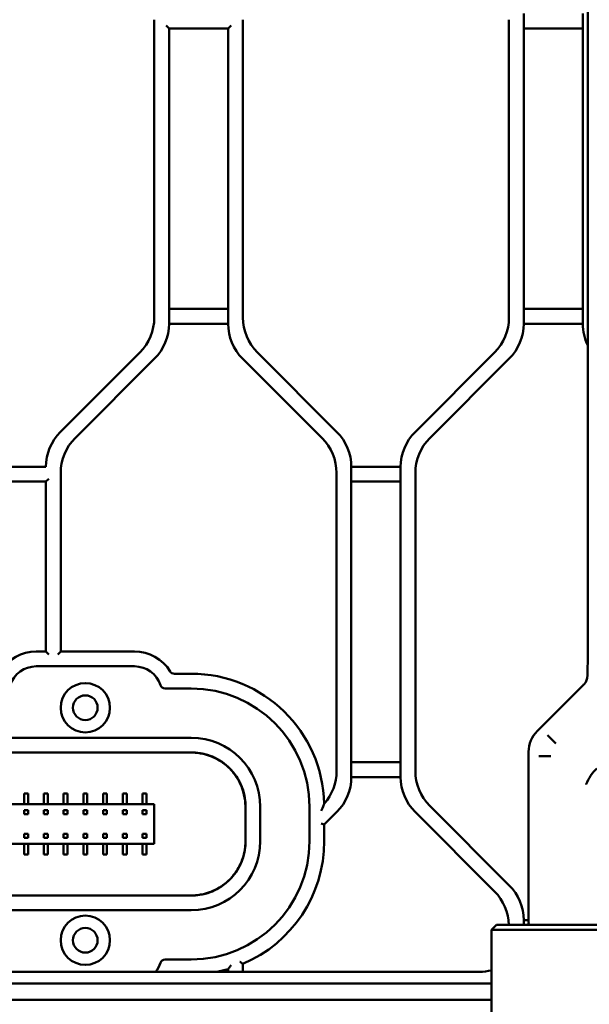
# Model space of a CAD drawing. Header units: millimetres. Extents: x 0 to 14369, y -869 to 2970.
# Tile 223 of 256: x 1278 to 1336, y 2391 to 2491. Entities that reach past the tile are written whole.
import ezdxf

# ---------------------------------------------------------------- set-up
doc = ezdxf.new("R2010")
doc.units = ezdxf.units.MM
doc.header["$LTSCALE"] = 10
doc.layers.add('Bemaßung (ISO)', color=7, linetype='Continuous', lineweight=25)
doc.layers.add('Sichtbar (ISO)', color=7, linetype='Continuous', lineweight=50)
doc.styles.add('Notiztext (DIN)', font='isocpeur.ttf')
doc.dimstyles.new('Standard (DIN)', dxfattribs={"dimscale": 10, "dimtxt": 3.5, "dimasz": 2.5, "dimexe": 3.175, "dimexo": 0.8, "dimgap": 0.8, "dimtad": 1, "dimrnd": 1e-08, "dimzin": 0, "dimtxsty": 'Notiztext (DIN)', "dimcen": 0.09, "dimdle": 10, "dimclrd": 256, "dimclre": 256, "dimclrt": 256, "dimadec": 0, "dimazin": 0, "dimtfac": 1, "dimtmove": 0, "dimatfit": 3, "dimfxl": 1, "dimtolj": 1, "dimtzin": 0, "dimlwd": -1, "dimlwe": -1, "dimarcsym": 0})

# ---------------------------------------------------------------- blocks, each defined once
blk = doc.blocks.new('*D13')
at = {"layer": 'Bemaßung (ISO)', "transparency": 16777216}
for p, q in [((1297.655, 2633.514), (1541.405, 2633.514)), ((1509.655, 1658.514), (1509.655, 2608.514)), ((1293.805, 1633.514), (1541.405, 1633.514))]:
    blk.add_line(p, q, dxfattribs=at)
for points in [[(1505.488, 2608.514), (1513.821, 2608.514), (1509.655, 2633.514)], [(1505.488, 1658.514), (1513.821, 1658.514), (1509.655, 1633.514)]]:
    blk.add_solid(points, dxfattribs=at)
at = {"layer": 'Defpoints', "color": 0, "transparency": 16777216}
for p in [(1289.655, 2633.514), (1509.655, 2633.514), (1285.805, 1633.514)]:
    blk.add_point(p, dxfattribs=at)
at = {"layer": 'Bemaßung (ISO)', "transparency": 16777216, "insert": (1459.655, 2060.889), "char_height": 35, "attachment_point": 1, "rotation": 90, "style": 'Notiztext (DIN)'}
blk.add_mtext('\\A1;1000,00', dxfattribs=at)
blk = doc.blocks.new('*D16')
at = {"layer": 'Bemaßung (ISO)', "transparency": 16777216}
for p, q in [((1319.754, 2563.113), (1623.504, 2563.113)), ((1591.754, 1734.915), (1591.754, 2538.113)), ((1319.754, 1709.915), (1623.504, 1709.915))]:
    blk.add_line(p, q, dxfattribs=at)
for points in [[(1587.587, 2538.113), (1595.921, 2538.113), (1591.754, 2563.113)], [(1587.587, 1734.915), (1595.921, 1734.915), (1591.754, 1709.915)]]:
    blk.add_solid(points, dxfattribs=at)
at = {"layer": 'Defpoints', "color": 0, "transparency": 16777216}
for p in [(1311.754, 2563.113), (1591.754, 2563.113), (1311.754, 1709.915)]:
    blk.add_point(p, dxfattribs=at)
at = {"layer": 'Bemaßung (ISO)', "transparency": 16777216, "insert": (1541.754, 2072.639), "char_height": 35, "attachment_point": 1, "rotation": 90, "style": 'Notiztext (DIN)'}
blk.add_mtext('\\A1;853,20', dxfattribs=at)

msp = doc.modelspace()

# ---------------------------------------------------------------- linework, layer by layer
at = {"layer": 'Sichtbar (ISO)'}
for p, q in [((1336.155, 2544.477), (1336.155, 2426.809)), ((1292.155, 2491.132), (1292.155, 2460.896)), ((1292.155, 2491.132), (1292.155, 2460.896)), ((1301.155, 2460.896), (1301.155, 2491.132)), ((1301.155, 2491.132), (1301.155, 2460.896)), ((1328.155, 2491.132), (1328.155, 2460.896)), ((1328.155, 2460.896), (1328.155, 2491.132)), ((1329.655, 2460.274), (1329.655, 2491.753)), ((1329.655, 2491.753), (1329.655, 2460.274)), ((1335.655, 2491.753), (1335.655, 2460.274)), ((1335.655, 2460.274), (1335.655, 2491.753)), ((1293.355, 2490.553), (1293.655, 2490.253)), ((1293.655, 2460.274), (1293.655, 2490.253)), ((1293.655, 2490.253), (1299.655, 2490.253)), ((1293.655, 2490.253), (1293.655, 2460.274)), ((1299.655, 2490.253), (1299.955, 2490.553)), ((1299.655, 2490.253), (1299.655, 2460.274)), ((1299.655, 2460.274), (1299.655, 2490.253)), ((1329.655, 2490.253), (1335.655, 2490.253)), ((1335.655, 2490.253), (1329.655, 2490.253)), ((1299.655, 2461.774), (1293.655, 2461.774)), ((1293.655, 2461.774), (1299.655, 2461.774)), ((1335.655, 2461.774), (1329.655, 2461.774)), ((1329.655, 2461.774), (1335.655, 2461.774)), ((1293.655, 2460.274), (1299.655, 2460.274)), ((1299.655, 2460.274), (1293.655, 2460.274)), ((1329.655, 2460.274), (1335.655, 2460.274)), ((1335.655, 2460.274), (1329.655, 2460.274)), ((1290.69, 2457.36), (1282.619, 2449.289)), ((1290.69, 2457.36), (1282.619, 2449.289)), ((1310.69, 2449.289), (1302.619, 2457.36)), ((1302.619, 2457.36), (1310.69, 2449.289)), ((1326.69, 2457.36), (1318.619, 2449.289)), ((1318.619, 2449.289), (1326.69, 2457.36)), ((1284.119, 2448.668), (1292.19, 2456.739)), ((1292.19, 2456.739), (1284.119, 2448.668)), ((1301.119, 2456.739), (1309.19, 2448.668)), ((1309.19, 2448.668), (1301.119, 2456.739)), ((1320.119, 2448.668), (1328.19, 2456.739)), ((1328.19, 2456.739), (1320.119, 2448.668)), ((1281.155, 2445.753), (1276.155, 2445.753)), ((1282.655, 2427.014), (1282.655, 2445.132)), ((1282.655, 2445.132), (1282.655, 2427.014)), ((1310.655, 2445.132), (1310.655, 2414.882)), ((1310.655, 2414.882), (1310.655, 2445.132)), ((1312.155, 2414.274), (1312.155, 2445.753)), ((1317.155, 2445.753), (1312.155, 2445.753)), ((1312.155, 2445.753), (1312.155, 2414.274)), ((1312.155, 2445.753), (1317.155, 2445.753)), ((1317.155, 2445.753), (1317.155, 2414.274)), ((1317.155, 2414.274), (1317.155, 2445.753)), ((1318.655, 2414.896), (1318.655, 2445.132)), ((1318.655, 2445.132), (1318.655, 2414.896)), ((1276.155, 2444.253), (1281.155, 2444.253)), ((1281.155, 2444.253), (1281.455, 2444.553)), ((1281.155, 2444.253), (1281.155, 2427.014)), ((1281.155, 2427.014), (1281.155, 2444.253)), ((1312.155, 2444.253), (1317.155, 2444.253)), ((1317.155, 2444.253), (1312.155, 2444.253)), ((1281.155, 2427.014), (1280.155, 2427.014)), ((1280.155, 2427.014), (1281.155, 2427.014)), ((1281.455, 2426.714), (1281.155, 2427.014)), ((1281.155, 2427.014), (1281.455, 2426.714)), ((1282.355, 2426.714), (1282.655, 2427.014)), ((1282.655, 2427.014), (1282.355, 2426.714)), ((1290.155, 2427.014), (1282.655, 2427.014)), ((1282.655, 2427.014), (1290.155, 2427.014)), ((1280.155, 2425.514), (1290.155, 2425.514)), ((1290.155, 2425.514), (1280.155, 2425.514)), ((1295.905, 2424.764), (1294.194, 2424.764)), ((1294.194, 2424.764), (1295.905, 2424.764)), ((1293.247, 2423.264), (1295.905, 2423.264)), ((1295.905, 2423.264), (1293.247, 2423.264)), ((1335.725, 2423.641), (1331.032, 2418.948)), ((1295.906, 2418.264), (1224.404, 2418.264)), ((1224.404, 2418.264), (1295.906, 2418.264)), ((1332.073, 2418.517), (1332.921, 2417.669)), ((1295.916, 2416.776), (1224.393, 2416.776)), ((1224.394, 2416.776), (1295.916, 2416.776)), ((1224.404, 2416.764), (1295.905, 2416.764)), ((1295.905, 2416.764), (1224.404, 2416.764)), ((1330.155, 2416.829), (1330.155, 2399.51)), ((1331.196, 2416.398), (1332.394, 2416.398)), ((1317.155, 2415.774), (1312.155, 2415.774)), ((1312.155, 2415.774), (1317.155, 2415.774)), ((1312.155, 2414.274), (1317.155, 2414.274)), ((1317.155, 2414.274), (1312.155, 2414.274)), ((1278.955, 2412.614), (1279.355, 2412.614)), ((1278.955, 2411.514), (1278.955, 2412.614)), ((1279.355, 2412.614), (1279.355, 2411.514)), ((1280.955, 2412.614), (1281.355, 2412.614)), ((1280.955, 2411.514), (1280.955, 2412.614)), ((1281.355, 2412.614), (1281.355, 2411.514)), ((1282.955, 2412.614), (1283.355, 2412.614)), ((1282.955, 2411.514), (1282.955, 2412.614)), ((1283.355, 2412.614), (1283.355, 2411.514)), ((1284.955, 2412.614), (1285.355, 2412.614)), ((1284.955, 2411.514), (1284.955, 2412.614)), ((1285.355, 2412.614), (1285.355, 2411.514)), ((1286.955, 2412.614), (1287.355, 2412.614)), ((1286.955, 2411.514), (1286.955, 2412.614)), ((1287.355, 2412.614), (1287.355, 2411.514)), ((1288.955, 2412.614), (1289.355, 2412.614)), ((1288.955, 2411.514), (1288.955, 2412.614)), ((1289.355, 2412.614), (1289.355, 2411.514)), ((1290.955, 2412.614), (1291.355, 2412.614)), ((1290.955, 2411.514), (1290.955, 2412.614)), ((1291.355, 2412.614), (1291.355, 2411.514)), ((1292.155, 2411.514), (1228.155, 2411.514)), ((1292.155, 2407.514), (1292.155, 2411.514)), ((1301.405, 2407.763), (1301.405, 2411.264)), ((1301.405, 2411.264), (1301.405, 2407.763)), ((1301.417, 2411.277), (1301.417, 2407.751)), ((1302.904, 2407.763), (1302.904, 2411.265)), ((1302.904, 2411.265), (1302.904, 2407.763)), ((1307.905, 2411.264), (1307.905, 2407.764)), ((1307.905, 2407.764), (1307.905, 2411.264)), ((1328.19, 2403.289), (1320.119, 2411.36)), ((1320.119, 2411.36), (1328.19, 2403.289)), ((1279.355, 2410.912), (1278.955, 2410.912)), ((1278.955, 2410.912), (1278.955, 2410.512)), ((1278.955, 2410.512), (1279.355, 2410.512)), ((1279.355, 2410.512), (1279.355, 2410.912)), ((1281.355, 2410.912), (1280.955, 2410.912)), ((1280.955, 2410.912), (1280.955, 2410.512)), ((1280.955, 2410.912), (1281.355, 2410.912)), ((1280.955, 2410.512), (1280.955, 2410.912)), ((1280.955, 2410.512), (1281.355, 2410.512)), ((1281.355, 2410.512), (1280.955, 2410.512)), ((1281.355, 2410.512), (1281.355, 2410.912)), ((1281.355, 2410.912), (1281.355, 2410.512)), ((1282.955, 2410.912), (1283.355, 2410.912)), ((1282.955, 2410.512), (1282.955, 2410.912)), ((1283.355, 2410.512), (1282.955, 2410.512)), ((1283.355, 2410.912), (1283.355, 2410.512)), ((1284.955, 2410.912), (1285.355, 2410.912)), ((1284.955, 2410.512), (1284.955, 2410.912)), ((1285.355, 2410.512), (1284.955, 2410.512)), ((1285.355, 2410.912), (1285.355, 2410.512)), ((1286.955, 2410.912), (1287.355, 2410.912)), ((1286.955, 2410.512), (1286.955, 2410.912)), ((1287.355, 2410.512), (1286.955, 2410.512)), ((1287.355, 2410.912), (1287.355, 2410.512)), ((1288.955, 2410.912), (1289.355, 2410.912)), ((1288.955, 2410.512), (1288.955, 2410.912)), ((1288.955, 2410.912), (1289.355, 2410.912)), ((1288.955, 2410.512), (1288.955, 2410.912)), ((1289.355, 2410.512), (1288.955, 2410.512)), ((1289.355, 2410.512), (1288.955, 2410.512)), ((1289.355, 2410.912), (1289.355, 2410.512)), ((1289.355, 2410.912), (1289.355, 2410.512)), ((1290.955, 2410.912), (1291.355, 2410.912)), ((1290.955, 2410.512), (1290.955, 2410.912)), ((1290.955, 2410.912), (1291.355, 2410.912)), ((1290.955, 2410.512), (1290.955, 2410.912)), ((1291.355, 2410.512), (1290.955, 2410.512)), ((1291.355, 2410.512), (1290.955, 2410.512)), ((1291.355, 2410.912), (1291.355, 2410.512)), ((1291.355, 2410.912), (1291.355, 2410.512)), ((1309.405, 2409.453), (1310.69, 2410.739)), ((1310.69, 2410.739), (1309.405, 2409.453)), ((1318.619, 2410.739), (1326.69, 2402.668)), ((1326.69, 2402.668), (1318.619, 2410.739)), ((1309.105, 2409.577), (1309.405, 2409.453)), ((1309.405, 2409.453), (1309.105, 2409.577)), ((1309.405, 2407.764), (1309.405, 2409.453)), ((1309.405, 2409.453), (1309.405, 2407.764)), ((1278.955, 2408.516), (1278.955, 2408.116)), ((1279.355, 2408.516), (1278.955, 2408.516)), ((1278.955, 2408.116), (1279.355, 2408.116)), ((1279.355, 2408.116), (1279.355, 2408.516)), ((1280.955, 2408.516), (1280.955, 2408.116)), ((1281.355, 2408.516), (1280.955, 2408.516)), ((1280.955, 2408.116), (1280.955, 2408.516)), ((1280.955, 2408.516), (1281.355, 2408.516)), ((1280.955, 2408.116), (1281.355, 2408.116)), ((1281.355, 2408.116), (1280.955, 2408.116)), ((1281.355, 2408.116), (1281.355, 2408.516)), ((1281.355, 2408.516), (1281.355, 2408.116)), ((1282.955, 2408.116), (1282.955, 2408.516)), ((1282.955, 2408.516), (1283.355, 2408.516)), ((1283.355, 2408.116), (1282.955, 2408.116)), ((1283.355, 2408.516), (1283.355, 2408.116)), ((1284.955, 2408.116), (1284.955, 2408.516)), ((1284.955, 2408.516), (1285.355, 2408.516)), ((1285.355, 2408.116), (1284.955, 2408.116)), ((1285.355, 2408.516), (1285.355, 2408.116)), ((1286.955, 2408.116), (1286.955, 2408.516)), ((1286.955, 2408.516), (1287.355, 2408.516)), ((1287.355, 2408.116), (1286.955, 2408.116)), ((1287.355, 2408.516), (1287.355, 2408.116)), ((1288.955, 2408.116), (1288.955, 2408.516)), ((1288.955, 2408.516), (1289.355, 2408.516)), ((1288.955, 2408.116), (1288.955, 2408.516)), ((1288.955, 2408.516), (1289.355, 2408.516)), ((1289.355, 2408.116), (1288.955, 2408.116)), ((1289.355, 2408.116), (1288.955, 2408.116)), ((1289.355, 2408.516), (1289.355, 2408.116)), ((1289.355, 2408.516), (1289.355, 2408.116)), ((1290.955, 2408.116), (1290.955, 2408.516)), ((1290.955, 2408.516), (1291.355, 2408.516)), ((1290.955, 2408.116), (1290.955, 2408.516)), ((1290.955, 2408.516), (1291.355, 2408.516)), ((1291.355, 2408.116), (1290.955, 2408.116)), ((1291.355, 2408.116), (1290.955, 2408.116)), ((1291.355, 2408.516), (1291.355, 2408.116)), ((1291.355, 2408.516), (1291.355, 2408.116)), ((1228.155, 2407.514), (1292.155, 2407.514)), ((1278.955, 2406.414), (1278.955, 2407.514)), ((1279.355, 2407.514), (1279.355, 2406.414)), ((1280.955, 2406.414), (1280.955, 2407.514)), ((1281.355, 2407.514), (1281.355, 2406.414)), ((1282.955, 2406.414), (1282.955, 2407.514)), ((1283.355, 2407.514), (1283.355, 2406.414)), ((1284.955, 2406.414), (1284.955, 2407.514)), ((1285.355, 2407.514), (1285.355, 2406.414)), ((1286.955, 2406.414), (1286.955, 2407.514)), ((1287.355, 2407.514), (1287.355, 2406.414)), ((1288.955, 2406.414), (1288.955, 2407.514)), ((1289.355, 2407.514), (1289.355, 2406.414)), ((1290.955, 2406.414), (1290.955, 2407.514)), ((1291.355, 2407.514), (1291.355, 2406.414)), ((1301.417, 2407.751), (1301.417, 2407.751)), ((1279.355, 2406.414), (1278.955, 2406.414)), ((1281.355, 2406.414), (1280.955, 2406.414)), ((1283.355, 2406.414), (1282.955, 2406.414)), ((1285.355, 2406.414), (1284.955, 2406.414)), ((1287.355, 2406.414), (1286.955, 2406.414)), ((1289.355, 2406.414), (1288.955, 2406.414)), ((1291.355, 2406.414), (1290.955, 2406.414)), ((1224.393, 2402.252), (1295.916, 2402.252)), ((1295.916, 2402.252), (1224.394, 2402.252)), ((1224.404, 2402.264), (1295.905, 2402.264)), ((1295.905, 2402.264), (1224.404, 2402.264)), ((1224.404, 2400.764), (1295.906, 2400.764)), ((1295.906, 2400.764), (1224.404, 2400.764)), ((1326.882, 2399.264), (1326.382, 2398.764)), ((1326.882, 2399.264), (1327.418, 2399.264)), ((1327.418, 2399.264), (1381.698, 2399.264)), ((1329.655, 2399.264), (1329.655, 2399.753)), ((1330.155, 2399.753), (1329.655, 2399.753)), ((1329.655, 2399.753), (1329.655, 2399.264)), ((1329.655, 2399.753), (1330.155, 2399.753)), ((1326.382, 2398.764), (1327.025, 2398.764)), ((1326.382, 2398.764), (1326.382, 2374.764)), ((1327.025, 2398.764), (1381.821, 2398.764)), ((1295.905, 2395.764), (1293.247, 2395.764)), ((1293.247, 2395.764), (1295.905, 2395.764)), ((1301.155, 2394.514), (1301.155, 2395.327)), ((1301.155, 2395.327), (1301.155, 2394.514)), ((1325.171, 2394.514), (1212.304, 2394.514)), ((1299.655, 2394.795), (1299.655, 2394.514)), ((1299.655, 2394.514), (1299.655, 2394.795)), ((1211.704, 2393.328), (1325.881, 2393.328)), ((1260.155, 2391.668), (1325.881, 2391.668))]:
    msp.add_line(p, q, dxfattribs=at)
for centre, radius in [((1285.155, 2421.314), 2.5), ((1285.155, 2421.314), 2.5), ((1285.155, 2421.314), 2.5), ((1285.155, 2421.314), 1.25), ((1285.155, 2397.714), 2.5), ((1285.155, 2397.714), 2.5), ((1285.155, 2397.714), 2.5), ((1285.155, 2397.714), 1.25)]:
    msp.add_circle(centre, radius, dxfattribs=at)
for centre, radius, start, end in [((1287.155, 2460.896), 5, 315, 0), ((1287.155, 2460.896), 5, 315, 0), ((1288.655, 2460.274), 5, 315, 0), ((1288.655, 2460.274), 5, 315, 0), ((1304.655, 2460.274), 5, 180, 225), ((1304.655, 2460.274), 5, 180, 225), ((1306.155, 2460.896), 5, 180, 225), ((1306.155, 2460.896), 5, 180, 225), ((1323.155, 2460.896), 5, 315, 0), ((1323.155, 2460.896), 5, 315, 0), ((1324.655, 2460.274), 5, 315, 0), ((1324.655, 2460.274), 5, 315, 0), ((1340.655, 2460.274), 5, 180, 205.84193), ((1340.655, 2460.274), 5, 180, 205.84193), ((1286.155, 2445.753), 5, 135, 180), ((1286.155, 2445.753), 5, 135, 180), ((1307.155, 2445.753), 5, 0, 45), ((1307.155, 2445.753), 5, 0, 45), ((1322.155, 2445.753), 5, 135, 180), ((1322.155, 2445.753), 5, 135, 180), ((1287.655, 2445.132), 5, 135, 180), ((1287.655, 2445.132), 5, 135, 180), ((1305.655, 2445.132), 5, 0, 45), ((1305.655, 2445.132), 5, 0, 45), ((1323.655, 2445.132), 5, 135, 180), ((1323.655, 2445.132), 5, 135, 180), ((1280.155, 2422.764), 4.25, 90, 148.24314), ((1280.155, 2422.764), 4.25, 90, 148.24314), ((1290.155, 2422.764), 4.25, 31.75686, 90), ((1290.155, 2422.764), 4.25, 31.75686, 90), ((1280.155, 2422.764), 2.75, 90, 162.07979), ((1280.155, 2422.764), 2.75, 90, 162.07979), ((1290.155, 2422.764), 2.75, 17.92021, 90), ((1290.155, 2422.764), 2.75, 17.92021, 90), ((1294.194, 2425.264), 0.5, 211.75686, 270), ((1294.194, 2425.264), 0.5, 211.75686, 270), ((1295.905, 2411.264), 13.5, 1.30376, 90), ((1295.905, 2411.264), 13.5, 1.30376, 90), ((1293.247, 2423.764), 0.5, 197.92021, 270), ((1293.247, 2423.764), 0.5, 197.92021, 270), ((1295.905, 2411.264), 12, 0, 90), ((1295.905, 2411.264), 12, 0, 90), ((1305.655, 2414.882), 5, 318.52987, 0), ((1305.655, 2414.882), 5, 318.52987, 0), ((1307.155, 2414.274), 5, 315, 0), ((1307.155, 2414.274), 5, 315, 0), ((1322.155, 2414.274), 5, 180, 225), ((1322.155, 2414.274), 5, 180, 225), ((1323.655, 2414.896), 5, 180, 225), ((1323.655, 2414.896), 5, 180, 225), ((1295.905, 2407.764), 12, 270, 0), ((1295.905, 2407.764), 12, 270, 0), ((1295.905, 2407.764), 13.5, 292.88538, 0), ((1295.905, 2407.764), 13.5, 292.88538, 0), ((1324.655, 2399.753), 5, 0, 45), ((1324.655, 2399.753), 5, 0, 45), ((1323.155, 2399.132), 5, 1.50967, 45), ((1323.155, 2399.132), 5, 1.50967, 45), ((1290.155, 2396.264), 2.75, 320.4788, 342.07979), ((1290.155, 2396.264), 2.75, 320.4788, 342.07979), ((1293.247, 2395.264), 0.5, 90, 162.07979), ((1293.247, 2395.264), 0.5, 90, 162.07979), ((1295.905, 2407.764), 13.5, 281.04366, 286.12762), ((1295.905, 2407.764), 13.5, 281.04366, 286.12762)]:
    msp.add_arc(centre, radius, start, end, dxfattribs=at)
for centre, major_axis, ratio, start_param, end_param in [((1336.05, 2426.704), (-0.004, -2.83), 0.037007, 0.663128, 1.607888), ((1295.903, 2411.263), (-4.951, -4.951), 0.999695, 2.356347, 3.926839), ((1295.903, 2411.263), (-4.951, -4.951), 0.999695, 2.356347, 3.926839), ((1333.159, 2416.826), (-2.776, 1.15), 0.998395, 5.89106, 6.675248), ((1295.903, 2407.765), (-4.951, 4.951), 0.999695, 2.356347, 3.926839), ((1295.903, 2407.765), (-4.951, 4.951), 0.999695, 2.356347, 3.926839), ((1325.148, 2399.533), (-2.583, 4.312), 0.99484, 4.121325, 4.170404), ((1325.148, 2399.533), (-2.583, 4.312), 0.99484, 2.604169, 2.848583)]:
    msp.add_ellipse(centre, major_axis=major_axis, ratio=ratio, start_param=start_param, end_param=end_param, dxfattribs=at)
for points, knots in [([(1335.725, 2423.641), (1335.758, 2423.673), (1335.786, 2423.705), (1335.838, 2423.766), (1335.861, 2423.797), (1335.925, 2423.888), (1335.962, 2423.949), (1336.055, 2424.142), (1336.093, 2424.28), (1336.109, 2424.434), (1336.11, 2424.454), (1336.111, 2424.473)], [0.4099775, 0.4099775, 0.4099775, 0.4099775, 0.4239015, 0.4239015, 0.4378256, 0.4378256, 0.4656737, 0.4656737, 0.52137, 0.52137, 0.529355, 0.529355, 0.529355, 0.529355]), ([(1301.405, 2411.264), (1301.405, 2411.458), (1301.395, 2411.653), (1301.33, 2412.258), (1301.239, 2412.668), (1300.966, 2413.456), (1300.785, 2413.834), (1300.347, 2414.534), (1300.09, 2414.854), (1299.532, 2415.417), (1299.214, 2415.676), (1298.519, 2416.12), (1298.142, 2416.305), (1297.358, 2416.585), (1296.949, 2416.68), (1296.327, 2416.752), (1296.115, 2416.764), (1295.905, 2416.764)], [-2.8408259, -2.8408259, -2.8408259, -2.8408259, -2.7842493, -2.7842493, -2.6652324, -2.6652324, -2.5462155, -2.5462155, -2.4271986, -2.4271986, -2.3082803, -2.3082803, -2.1893619, -2.1893619, -2.0704436, -2.0704436, -2.0089077, -2.0089077, -2.0089077, -2.0089077]), ([(1295.906, 2416.764), (1296.099, 2416.764), (1296.294, 2416.754), (1296.899, 2416.689), (1297.309, 2416.598), (1298.096, 2416.326), (1298.475, 2416.144), (1299.174, 2415.706), (1299.495, 2415.449), (1300.058, 2414.891), (1300.317, 2414.573), (1300.761, 2413.878), (1300.946, 2413.502), (1301.226, 2412.717), (1301.32, 2412.308), (1301.393, 2411.687), (1301.405, 2411.474), (1301.405, 2411.264)], [-2.3258748, -2.3258748, -2.3258748, -2.3258748, -2.2693864, -2.2693864, -2.1503695, -2.1503695, -2.0313526, -2.0313526, -1.9123357, -1.9123357, -1.7934173, -1.7934173, -1.674499, -1.674499, -1.5555806, -1.5555806, -1.493991, -1.493991, -1.493991, -1.493991]), ([(1301.417, 2411.277), (1301.416, 2411.854), (1301.32, 2412.43), (1301.141, 2412.977), (1300.962, 2413.524), (1300.699, 2414.044), (1300.362, 2414.511), (1300.195, 2414.743), (1300.009, 2414.963), (1299.806, 2415.165), (1299.601, 2415.371), (1299.379, 2415.559), (1299.144, 2415.728), (1298.676, 2416.063), (1298.157, 2416.325), (1297.611, 2416.503), (1297.065, 2416.681), (1296.491, 2416.776), (1295.916, 2416.776)], [0.0000034, 0.0000034, 0.0000034, 0.0000034, 0.2, 0.2, 0.2, 0.4, 0.4, 0.4, 0.4993949, 0.4993949, 0.4993949, 0.6, 0.6, 0.6, 0.8, 0.8, 0.8, 1, 1, 1, 1]), ([(1295.916, 2416.776), (1296.289, 2416.776), (1296.661, 2416.739), (1297.393, 2416.588), (1297.751, 2416.476), (1298.779, 2416.033), (1299.349, 2415.623), (1300.263, 2414.709), (1300.673, 2414.139), (1301.116, 2413.111), (1301.228, 2412.754), (1301.379, 2412.021), (1301.417, 2411.648), (1301.417, 2411.277)], [0.0000067, 0.0000067, 0.0000067, 0.0000067, 0.1119161, 0.1119161, 0.2239905, 0.2239905, 0.446727, 0.446727, 0.669528, 0.669528, 0.781631, 0.781631, 0.8939165, 0.8939165, 0.8939165, 0.8939165]), ([(1337.066, 2415.154), (1336.883, 2414.97), (1336.662, 2414.722), (1336.266, 2414.129), (1336.113, 2413.844), (1335.987, 2413.543), (1335.985, 2413.539), (1335.983, 2413.535)], [-0.2132685, -0.2132685, -0.2132685, -0.2132685, -0.0965581, -0.0965581, 0, 0, 0.0013726, 0.0013726, 0.0013726, 0.0013726]), ([(1309.098, 2410.853), (1309.099, 2410.855), (1309.1, 2410.857), (1309.145, 2410.95), (1309.188, 2411.044), (1309.271, 2411.236), (1309.308, 2411.328), (1309.354, 2411.445), (1309.369, 2411.483), (1309.386, 2411.529), (1309.392, 2411.546), (1309.399, 2411.564), (1309.401, 2411.569), (1309.401, 2411.571), (1309.401, 2411.571), (1309.401, 2411.571)], [-0.0006019, -0.0006019, -0.0006019, -0.0006019, 0, 0, 0.0302993, 0.0302993, 0.0640649, 0.0640649, 0.0850567, 0.0850567, 0.0982027, 0.0982027, 0.1068063, 0.1068063, 0.1086646, 0.1086646, 0.1086646, 0.1086646]), ([(1309.401, 2411.571), (1309.401, 2411.571), (1309.401, 2411.571), (1309.401, 2411.569), (1309.399, 2411.564), (1309.392, 2411.546), (1309.386, 2411.529), (1309.369, 2411.483), (1309.354, 2411.445), (1309.308, 2411.328), (1309.271, 2411.236), (1309.188, 2411.044), (1309.145, 2410.95), (1309.1, 2410.857), (1309.099, 2410.855), (1309.098, 2410.853)], [-0.1086646, -0.1086646, -0.1086646, -0.1086646, -0.1068063, -0.1068063, -0.0982027, -0.0982027, -0.0850567, -0.0850567, -0.0640649, -0.0640649, -0.0302993, -0.0302993, 0, 0, 0.0006019, 0.0006019, 0.0006019, 0.0006019]), ([(1295.905, 2402.264), (1296.115, 2402.264), (1296.327, 2402.276), (1296.949, 2402.348), (1297.358, 2402.443), (1298.142, 2402.722), (1298.519, 2402.907), (1299.214, 2403.351), (1299.532, 2403.61), (1300.09, 2404.174), (1300.347, 2404.494), (1300.785, 2405.193), (1300.966, 2405.572), (1301.239, 2406.36), (1301.33, 2406.77), (1301.395, 2407.375), (1301.405, 2407.57), (1301.405, 2407.763)], [-2.3414325, -2.3414325, -2.3414325, -2.3414325, -2.2798967, -2.2798967, -2.1609783, -2.1609783, -2.04206, -2.04206, -1.9231416, -1.9231416, -1.8041247, -1.8041247, -1.6851078, -1.6851078, -1.5660909, -1.5660909, -1.5095143, -1.5095143, -1.5095143, -1.5095143]), ([(1301.405, 2407.763), (1301.405, 2407.57), (1301.395, 2407.375), (1301.33, 2406.77), (1301.239, 2406.36), (1300.966, 2405.572), (1300.785, 2405.193), (1300.347, 2404.494), (1300.09, 2404.174), (1299.532, 2403.61), (1299.214, 2403.351), (1298.519, 2402.907), (1298.142, 2402.722), (1297.358, 2402.443), (1296.949, 2402.348), (1296.328, 2402.276), (1296.116, 2402.264), (1295.906, 2402.264)], [1.5069106, 1.5069106, 1.5069106, 1.5069106, 1.5634897, 1.5634897, 1.6825066, 1.6825066, 1.8015235, 1.8015235, 1.9205404, 1.9205404, 2.0394588, 2.0394588, 2.1583771, 2.1583771, 2.2772955, 2.2772955, 2.3387946, 2.3387946, 2.3387946, 2.3387946]), ([(1295.916, 2402.252), (1296.29, 2402.252), (1296.664, 2402.289), (1297.398, 2402.441), (1297.757, 2402.554), (1298.783, 2402.998), (1299.352, 2403.407), (1300.266, 2404.323), (1300.675, 2404.893), (1301.117, 2405.919), (1301.229, 2406.276), (1301.379, 2407.007), (1301.417, 2407.379), (1301.417, 2407.751)], [-0.895123, -0.895123, -0.895123, -0.895123, -0.782272, -0.782272, -0.669242, -0.669242, -0.4460262, -0.4460262, -0.2235471, -0.2235471, -0.1116902, -0.1116902, -0.0000071, -0.0000071, -0.0000071, -0.0000071]), ([(1301.417, 2407.751), (1301.417, 2407.175), (1301.321, 2406.6), (1301.142, 2406.053), (1300.963, 2405.506), (1300.701, 2404.987), (1300.364, 2404.519), (1300.196, 2404.286), (1300.01, 2404.066), (1299.806, 2403.862), (1299.602, 2403.658), (1299.382, 2403.472), (1299.148, 2403.303), (1298.681, 2402.967), (1298.161, 2402.705), (1297.614, 2402.526), (1297.067, 2402.347), (1296.492, 2402.251), (1295.916, 2402.252)], [0, 0, 0, 0, 0.2, 0.2, 0.2, 0.4, 0.4, 0.4, 0.499929, 0.499929, 0.499929, 0.6, 0.6, 0.6, 0.8, 0.8, 0.8, 1, 1, 1, 1]), ([(1299.655, 2394.795), (1299.655, 2394.795), (1299.658, 2394.799), (1299.669, 2394.814), (1299.679, 2394.827), (1299.707, 2394.864), (1299.727, 2394.892), (1299.778, 2394.96), (1299.81, 2395.004), (1299.879, 2395.096), (1299.916, 2395.147), (1299.953, 2395.198), (1299.954, 2395.199), (1299.955, 2395.201)], [-0.06401923, -0.06401923, -0.06401923, -0.06401923, -0.05673622, -0.05673622, -0.04810806, -0.04810806, -0.0355236, -0.0355236, -0.01861545, -0.01861545, 0, 0, 0.00041584, 0.00041584, 0.00041584, 0.00041584]), ([(1299.955, 2395.201), (1299.954, 2395.199), (1299.953, 2395.198), (1299.916, 2395.147), (1299.879, 2395.096), (1299.81, 2395.004), (1299.778, 2394.96), (1299.727, 2394.892), (1299.707, 2394.864), (1299.679, 2394.827), (1299.669, 2394.814), (1299.658, 2394.799), (1299.655, 2394.795), (1299.655, 2394.795)], [-0.00041584, -0.00041584, -0.00041584, -0.00041584, 0, 0, 0.01861545, 0.01861545, 0.0355236, 0.0355236, 0.04810806, 0.04810806, 0.05673622, 0.05673622, 0.06401923, 0.06401923, 0.06401923, 0.06401923]), ([(1300.855, 2395.527), (1300.856, 2395.527), (1300.856, 2395.526), (1300.883, 2395.508), (1300.909, 2395.491), (1300.959, 2395.457), (1300.983, 2395.441), (1301.038, 2395.404), (1301.067, 2395.385), (1301.112, 2395.355), (1301.128, 2395.344), (1301.149, 2395.33), (1301.155, 2395.327), (1301.155, 2395.327)], [-0.10422954, -0.10422954, -0.10422954, -0.10422954, -0.10393415, -0.10393415, -0.09454869, -0.09454869, -0.08536245, -0.08536245, -0.07263392, -0.07263392, -0.06188394, -0.06188394, -0.05196707, -0.05196707, -0.05196707, -0.05196707]), ([(1301.155, 2395.327), (1301.155, 2395.327), (1301.149, 2395.33), (1301.128, 2395.344), (1301.112, 2395.355), (1301.067, 2395.385), (1301.038, 2395.404), (1300.983, 2395.441), (1300.959, 2395.457), (1300.909, 2395.491), (1300.883, 2395.508), (1300.856, 2395.526), (1300.856, 2395.527), (1300.855, 2395.527)], [0.05196707, 0.05196707, 0.05196707, 0.05196707, 0.06188394, 0.06188394, 0.07263392, 0.07263392, 0.08536245, 0.08536245, 0.09454869, 0.09454869, 0.10393415, 0.10393415, 0.10422954, 0.10422954, 0.10422954, 0.10422954])]:
    msp.add_open_spline(points, degree=3, knots=knots, dxfattribs=at)
for points in [[(1325.881, 2393.328), (1326.049, 2393.327), (1326.216, 2393.335), (1326.382, 2393.352)], [(1325.881, 2391.668), (1326.049, 2391.668), (1326.216, 2391.675), (1326.382, 2391.687)]]:
    msp.add_open_spline(points, degree=3, dxfattribs=at)

# ---------------------------------------------------------------- dimensions: what is measured, and where the dimension line sits
at = {"layer": 'Bemaßung (ISO)'}
for base, p1, p2, picture, middle in [((1509.655, 2633.514), (1285.805, 1633.514), (1289.655, 2633.514), '*D13', (1509.655, 2133.514)), ((1591.754, 2563.113), (1311.754, 1709.915), (1311.754, 2563.113), '*D16', (1591.754, 2136.514))]:
    dim = msp.add_linear_dim(base=base, p1=p1, p2=p2, angle=90, dimstyle='Standard (DIN)', override={"dimgap": 0.8, "dimdec": 2, "dimtol": 0, "dimlim": 0, "dimtp": 0, "dimtm": 0, "dimtdec": 2, "dimtofl": 0, "dimatfit": 1}, dxfattribs=at)
    dim.commit()
    dim.dimension.update_dxf_attribs({"geometry": picture, "text_midpoint": middle, "dimtype": 160})

doc.saveas('drawing.dxf')
